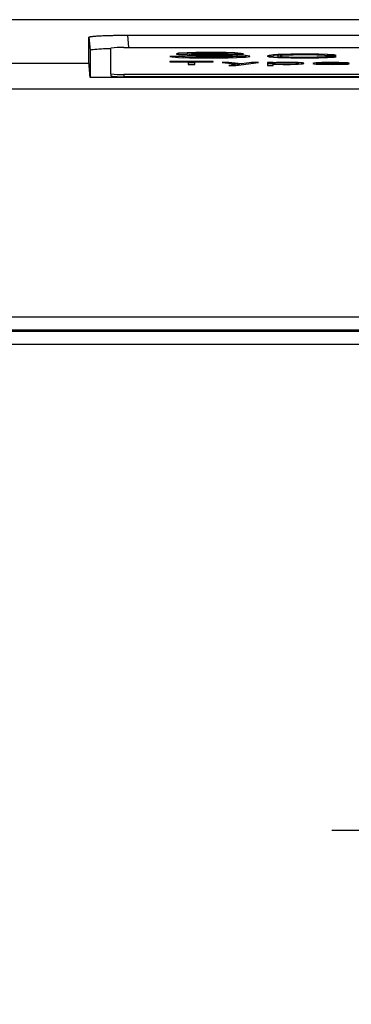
# Model space of a CAD drawing. Header units: millimetres. Extents: x 0 to 1118, y 0 to 864.
# Tile 15 of 48: x 359 to 385, y 243 to 319. Entities that reach past the tile are written whole.
import ezdxf

# ---------------------------------------------------------------- set-up
doc = ezdxf.new("R2010")
doc.units = ezdxf.units.MM
doc.linetypes.add('CENTERX2', pattern=[20.32, 12.7, -2.54, 2.54, -2.54])
doc.layers.add('CENTER', color=40, linetype='CENTERX2')

# ---------------------------------------------------------------- blocks, each defined once
blk = doc.blocks.new('SW_CENTERMARKSYMBOL_3')
at = {"layer": 'CENTER', "color": 0}
for p, q in [((0, 5.08), (0, 15.458)), ((0, 0), (0, 2.54)), ((-5.08, 0), (-15.458, 0)), ((0, 0), (-2.54, 0)), ((0, 0), (0, -2.54)), ((0, 0), (2.54, 0)), ((5.08, 0), (15.458, 0)), ((0, -5.08), (0, -15.458))]:
    blk.add_line(p, q, dxfattribs=at)

msp = doc.modelspace()

# ---------------------------------------------------------------- linework, layer by layer
for p, q in [((522.19, 318.996), (274.697, 318.996)), ((364.271, 315.621), (364.271, 317.643)), ((364.271, 317.643), (364.358, 316.641)), ((367.26, 317.8), (429.657, 317.8)), ((367.342, 316.853), (367.26, 317.8)), ((364.358, 316.641), (364.358, 314.533)), ((365.958, 314.812), (365.958, 316.801)), ((366.958, 316.853), (429.958, 316.853)), ((371.184, 316.402), (371.017, 316.367)), ((371.017, 316.367), (371.017, 316.331)), ((371.851, 316.438), (371.184, 316.402)), ((371.184, 316.402), (371.184, 316.303)), ((372.517, 316.456), (371.851, 316.438)), ((371.851, 316.438), (371.851, 316.338)), ((372.017, 316.358), (372.184, 316.385)), ((372.017, 316.34), (372.017, 316.358)), ((372.184, 316.385), (372.684, 316.402)), ((373.184, 316.465), (372.517, 316.456)), ((372.517, 316.456), (372.517, 316.396)), ((372.684, 316.402), (373.184, 316.411)), ((374.017, 316.465), (373.184, 316.465)), ((373.184, 316.465), (373.184, 316.411)), ((373.184, 316.411), (374.184, 316.411)), ((374.851, 316.456), (374.017, 316.465)), ((374.017, 316.465), (374.017, 316.411)), ((374.184, 316.411), (374.684, 316.402)), ((374.684, 316.402), (375.017, 316.385)), ((375.517, 316.429), (374.851, 316.456)), ((374.851, 316.456), (374.851, 316.394)), ((375.017, 316.385), (375.184, 316.367)), ((375.184, 316.367), (376.184, 316.367)), ((376.017, 316.394), (375.517, 316.429)), ((375.517, 316.429), (375.517, 316.367)), ((376.184, 316.367), (376.017, 316.394)), ((376.017, 316.394), (376.017, 316.367)), ((364.271, 315.621), (273.587, 315.621)), ((371.517, 316.162), (370.517, 316.162)), ((370.517, 316.162), (370.684, 316.126)), ((373.842, 315.765), (370.517, 315.765)), ((370.517, 315.765), (370.517, 315.741)), ((370.517, 315.741), (371.917, 315.741)), ((370.684, 316.126), (371.184, 316.082)), ((371.017, 316.331), (371.184, 316.296)), ((371.184, 316.303), (371.168, 316.299)), ((371.851, 316.338), (371.184, 316.303)), ((371.184, 316.296), (371.851, 316.26)), ((371.184, 316.082), (372.017, 316.055)), ((371.684, 316.135), (371.517, 316.162)), ((371.517, 316.162), (371.517, 316.071)), ((372.184, 316.108), (371.684, 316.135)), ((371.684, 316.135), (371.684, 316.066)), ((372.017, 316.343), (371.851, 316.338)), ((371.851, 316.26), (372.517, 316.242)), ((371.917, 315.741), (371.917, 315.545)), ((372.442, 315.665), (371.917, 315.665)), ((372.184, 316.313), (372.017, 316.34)), ((372.017, 316.34), (372.017, 316.255)), ((372.017, 316.055), (372.851, 316.046)), ((372.684, 316.296), (372.184, 316.313)), ((372.184, 316.313), (372.184, 316.251)), ((372.851, 316.1), (372.184, 316.108)), ((372.184, 316.108), (372.184, 316.053)), ((372.442, 315.545), (372.442, 315.741)), ((372.442, 315.741), (373.842, 315.741)), ((372.517, 316.242), (373.184, 316.233)), ((373.184, 316.287), (372.684, 316.296)), ((372.684, 316.296), (372.684, 316.24)), ((374.184, 316.1), (372.851, 316.1)), ((372.851, 316.1), (372.851, 316.046)), ((372.851, 316.046), (374.184, 316.046)), ((374.184, 316.287), (373.184, 316.287)), ((373.184, 316.287), (373.184, 316.233)), ((373.184, 316.233), (374.184, 316.233)), ((373.842, 315.741), (373.842, 315.765)), ((375.017, 316.278), (374.184, 316.287)), ((374.184, 316.287), (374.184, 316.233)), ((374.184, 316.233), (374.851, 316.224)), ((374.851, 316.108), (374.184, 316.1)), ((374.184, 316.1), (374.184, 316.046)), ((374.184, 316.046), (375.017, 316.055)), ((374.542, 315.694), (375.767, 315.563)), ((375.067, 315.694), (374.542, 315.694)), ((374.851, 316.224), (375.351, 316.206)), ((375.351, 316.126), (374.851, 316.108)), ((374.851, 316.108), (374.851, 316.053)), ((375.684, 316.26), (375.017, 316.278)), ((375.017, 316.278), (375.017, 316.218)), ((375.017, 316.055), (375.684, 316.073)), ((376.03, 315.596), (375.067, 315.694)), ((375.067, 315.694), (375.067, 315.638)), ((375.351, 316.206), (375.684, 316.18)), ((375.684, 316.153), (375.351, 316.126)), ((375.351, 316.126), (375.351, 316.064)), ((375.592, 315.47), (377.342, 315.694)), ((376.351, 316.224), (375.684, 316.26)), ((375.684, 316.26), (375.684, 316.18)), ((375.684, 316.18), (375.684, 316.153)), ((376.351, 316.124), (375.684, 316.16)), ((375.684, 316.153), (375.684, 316.073)), ((375.684, 316.073), (376.351, 316.108)), ((376.817, 315.694), (376.03, 315.596)), ((376.684, 316.189), (376.351, 316.224)), ((376.351, 316.224), (376.351, 316.124)), ((376.351, 316.108), (376.684, 316.144)), ((376.425, 316.116), (376.351, 316.124)), ((376.684, 316.144), (376.684, 316.189)), ((377.342, 315.694), (376.817, 315.694)), ((376.817, 315.694), (376.817, 315.627)), ((378.184, 316.242), (378.017, 316.189)), ((378.017, 316.189), (378.184, 316.135)), ((378.48, 315.694), (378.042, 315.694)), ((378.042, 315.694), (378.042, 315.47)), ((378.184, 316.142), (378.173, 316.139)), ((378.517, 316.278), (378.184, 316.242)), ((378.184, 316.242), (378.184, 316.142)), ((378.517, 316.178), (378.184, 316.142)), ((378.184, 316.135), (378.517, 316.1)), ((378.48, 315.666), (378.48, 315.694)), ((378.567, 315.676), (378.48, 315.666)), ((378.48, 315.666), (378.48, 315.643)), ((378.655, 315.657), (378.48, 315.643)), ((378.48, 315.643), (378.48, 315.596)), ((378.851, 316.296), (378.517, 316.278)), ((378.517, 316.278), (378.517, 316.178)), ((378.851, 316.196), (378.517, 316.178)), ((378.517, 316.1), (378.851, 316.082)), ((378.742, 315.685), (378.567, 315.676)), ((378.567, 315.676), (378.567, 315.65)), ((378.917, 315.666), (378.655, 315.657)), ((378.917, 315.69), (378.742, 315.685)), ((378.742, 315.685), (378.742, 315.66)), ((379.351, 316.313), (378.851, 316.296)), ((378.851, 316.296), (378.851, 316.198)), ((378.851, 316.198), (379.017, 316.233)), ((378.851, 316.171), (378.851, 316.198)), ((379.184, 316.126), (378.851, 316.171)), ((378.851, 316.171), (378.851, 316.082)), ((378.851, 316.082), (379.351, 316.064)), ((379.267, 315.694), (378.917, 315.69)), ((378.917, 315.69), (378.917, 315.666)), ((379.267, 315.671), (378.917, 315.666)), ((379.017, 316.233), (379.184, 316.251)), ((379.184, 316.251), (379.684, 316.278)), ((379.684, 316.1), (379.184, 316.126)), ((379.184, 316.126), (379.184, 316.07)), ((379.792, 315.694), (379.267, 315.694)), ((379.267, 315.694), (379.267, 315.671)), ((379.792, 315.671), (379.267, 315.671)), ((379.851, 316.322), (379.351, 316.313)), ((379.351, 316.313), (379.351, 316.26)), ((379.351, 316.064), (379.851, 316.055)), ((379.684, 316.278), (380.017, 316.287)), ((380.684, 316.082), (379.684, 316.1)), ((379.684, 316.1), (379.684, 316.058)), ((380.142, 315.69), (379.792, 315.694)), ((379.792, 315.694), (379.792, 315.671)), ((380.142, 315.662), (379.792, 315.671)), ((380.851, 316.331), (379.851, 316.322)), ((379.851, 316.322), (379.851, 316.282)), ((379.851, 316.055), (380.851, 316.046)), ((380.017, 316.287), (380.684, 316.296)), ((380.405, 315.68), (380.142, 315.69)), ((380.142, 315.69), (380.142, 315.662)), ((380.317, 315.648), (380.142, 315.662)), ((380.405, 315.634), (380.317, 315.648)), ((380.317, 315.591), (380.405, 315.606)), ((380.667, 315.666), (380.405, 315.68)), ((380.405, 315.68), (380.405, 315.634)), ((380.405, 315.606), (380.405, 315.634)), ((380.405, 315.606), (380.405, 315.559)), ((380.755, 315.657), (380.667, 315.666)), ((380.667, 315.666), (380.667, 315.576)), ((380.684, 316.296), (381.851, 316.287)), ((381.851, 316.091), (380.684, 316.082)), ((380.684, 316.082), (380.684, 316.048)), ((380.842, 315.638), (380.755, 315.657)), ((380.755, 315.657), (380.755, 315.582)), ((380.755, 315.582), (380.842, 315.601)), ((380.842, 315.601), (380.842, 315.638)), ((382.017, 316.322), (380.851, 316.331)), ((380.851, 316.331), (380.851, 316.294)), ((380.851, 316.046), (382.017, 316.055)), ((381.63, 315.648), (381.542, 315.62)), ((381.542, 315.62), (381.63, 315.591)), ((381.805, 315.666), (381.63, 315.648)), ((381.63, 315.648), (381.63, 315.591)), ((381.98, 315.676), (381.805, 315.666)), ((381.805, 315.666), (381.805, 315.573)), ((381.851, 316.287), (382.351, 316.269)), ((382.351, 316.108), (381.851, 316.091)), ((381.851, 316.091), (381.851, 316.054)), ((382.242, 315.685), (381.98, 315.676)), ((381.98, 315.676), (381.98, 315.62)), ((381.98, 315.61), (381.98, 315.62)), ((381.98, 315.62), (384.342, 315.62)), ((382.067, 315.596), (381.98, 315.61)), ((381.98, 315.61), (381.98, 315.563)), ((382.684, 316.304), (382.017, 316.322)), ((382.017, 316.322), (382.017, 316.281)), ((382.017, 316.055), (382.684, 316.073)), ((382.067, 315.643), (382.155, 315.652)), ((382.067, 315.638), (382.067, 315.643)), ((382.067, 315.638), (383.905, 315.638)), ((382.067, 315.638), (382.067, 315.62)), ((382.417, 315.666), (382.155, 315.652)), ((382.505, 315.69), (382.242, 315.685)), ((382.242, 315.685), (382.242, 315.657)), ((382.351, 316.269), (382.517, 316.242)), ((382.517, 316.135), (382.351, 316.108)), ((382.351, 316.108), (382.351, 316.064)), ((382.592, 315.671), (382.417, 315.666)), ((383.03, 315.694), (382.505, 315.69)), ((382.505, 315.69), (382.505, 315.669)), ((382.517, 316.242), (383.351, 316.242)), ((383.351, 316.135), (382.517, 316.135)), ((382.517, 316.135), (382.517, 316.068)), ((382.942, 315.676), (382.592, 315.671)), ((383.184, 316.278), (382.684, 316.304)), ((382.684, 316.304), (382.684, 316.242)), ((382.684, 316.073), (383.184, 316.1)), ((383.467, 315.671), (382.942, 315.676)), ((383.555, 315.69), (383.03, 315.694)), ((383.03, 315.694), (383.03, 315.675)), ((383.351, 316.242), (383.184, 316.278)), ((383.184, 316.278), (383.184, 316.242)), ((383.184, 316.1), (383.351, 316.135)), ((383.73, 315.662), (383.467, 315.671)), ((383.992, 315.676), (383.555, 315.69)), ((383.555, 315.69), (383.555, 315.668)), ((383.905, 315.648), (383.73, 315.662)), ((383.905, 315.638), (383.905, 315.648)), ((383.905, 315.638), (383.905, 315.62)), ((384.255, 315.657), (383.992, 315.676)), ((383.992, 315.676), (383.992, 315.62)), ((384.342, 315.638), (384.255, 315.657)), ((384.255, 315.657), (384.255, 315.62)), ((384.342, 315.62), (384.342, 315.638)), ((371.917, 315.545), (372.442, 315.545)), ((375.767, 315.563), (375.067, 315.47)), ((375.067, 315.47), (375.592, 315.47)), ((375.767, 315.492), (375.767, 315.563)), ((375.901, 315.509), (375.767, 315.523)), ((376.03, 315.596), (376.03, 315.526)), ((378.48, 315.595), (378.042, 315.595)), ((378.042, 315.47), (378.48, 315.47)), ((378.48, 315.596), (378.655, 315.582)), ((378.48, 315.573), (378.48, 315.596)), ((378.48, 315.47), (378.48, 315.573)), ((378.48, 315.573), (378.567, 315.563)), ((378.567, 315.563), (378.742, 315.554)), ((378.655, 315.582), (378.917, 315.573)), ((378.655, 315.582), (378.655, 315.559)), ((378.742, 315.554), (378.917, 315.549)), ((378.917, 315.573), (379.267, 315.568)), ((378.917, 315.573), (378.917, 315.549)), ((378.917, 315.549), (379.267, 315.545)), ((379.267, 315.568), (379.617, 315.568)), ((379.267, 315.568), (379.267, 315.545)), ((379.267, 315.545), (379.792, 315.545)), ((379.617, 315.568), (379.967, 315.573)), ((379.617, 315.568), (379.617, 315.545)), ((379.792, 315.545), (380.142, 315.549)), ((379.967, 315.573), (380.23, 315.582)), ((379.967, 315.573), (379.967, 315.547)), ((380.142, 315.549), (380.405, 315.559)), ((380.23, 315.582), (380.317, 315.591)), ((380.23, 315.582), (380.23, 315.553)), ((380.317, 315.591), (380.317, 315.556)), ((380.405, 315.559), (380.755, 315.582)), ((380.586, 315.571), (380.405, 315.58)), ((381.63, 315.591), (381.805, 315.573)), ((381.805, 315.573), (381.98, 315.563)), ((381.98, 315.576), (381.864, 315.57)), ((381.98, 315.563), (382.242, 315.554)), ((382.155, 315.587), (382.067, 315.596)), ((382.067, 315.596), (382.067, 315.56)), ((382.417, 315.573), (382.155, 315.587)), ((382.155, 315.587), (382.155, 315.557)), ((382.242, 315.554), (382.505, 315.549)), ((382.592, 315.568), (382.417, 315.573)), ((382.417, 315.573), (382.417, 315.551)), ((382.505, 315.549), (383.03, 315.545)), ((382.942, 315.563), (382.592, 315.568)), ((382.592, 315.568), (382.592, 315.549)), ((383.555, 315.568), (382.942, 315.563)), ((382.942, 315.563), (382.942, 315.546)), ((383.03, 315.545), (383.642, 315.549)), ((383.817, 315.577), (383.555, 315.568)), ((383.555, 315.568), (383.555, 315.549)), ((383.642, 315.549), (383.992, 315.559)), ((383.905, 315.591), (383.817, 315.577)), ((383.817, 315.577), (383.817, 315.554)), ((384.342, 315.591), (383.905, 315.591)), ((383.905, 315.591), (383.905, 315.556)), ((383.992, 315.559), (384.255, 315.573)), ((384.255, 315.573), (384.342, 315.591)), ((432.558, 314.533), (364.358, 314.533)), ((365.958, 314.812), (365.958, 314.652)), ((429.958, 314.76), (366.958, 314.76)), ((366.958, 314.76), (366.958, 314.6)), ((366.958, 314.6), (429.958, 314.6)), ((523.33, 313.623), (273.587, 313.623)), ((225.458, 296.051), (571.458, 296.051)), ((225.458, 295.052), (571.458, 295.052)), ((571.458, 294.916), (225.458, 294.916)), ((571.458, 293.917), (225.458, 293.917))]:
    msp.add_line(p, q)
for centre, start, end in [((366.709, 312.037), 87.0366, 98.95519), ((366.709, 319.576), 261.04481, 272.9634), ((366.709, 319.416), 261.04481, 272.9634)]:
    msp.add_arc(centre, 4.823, start, end)
for points, knots in [([(364.271, 317.643), (364.272, 317.647), (364.274, 317.653), (364.291, 317.662), (364.318, 317.672), (364.355, 317.681), (364.404, 317.69), (364.463, 317.699), (364.579, 317.714), (364.786, 317.733), (365.134, 317.755), (365.549, 317.773), (365.958, 317.785), (366.323, 317.792), (366.629, 317.797), (366.942, 317.799), (367.153, 317.8), (367.26, 317.8)], [0, 0, 0, 0, 0.038981, 0.077597, 0.115989, 0.154299, 0.192671, 0.231248, 0.270171, 0.385067, 0.500041, 0.614901, 0.72991, 0.797729, 0.864839, 0.932007, 1, 1, 1, 1]), ([(364.358, 316.641), (364.37, 316.652), (364.394, 316.673), (364.638, 316.712), (365.115, 316.753), (365.703, 316.77), (365.958, 316.777)], [0, 0, 0, 0, 0.189988, 0.374787, 0.727527, 1, 1, 1, 1]), ([(364.358, 314.533), (364.355, 314.575), (364.348, 314.659), (364.338, 314.777), (364.329, 314.889), (364.32, 314.993), (364.312, 315.089), (364.305, 315.178), (364.299, 315.258), (364.293, 315.331), (364.288, 315.395), (364.283, 315.451), (364.279, 315.499), (364.276, 315.539), (364.274, 315.571), (364.272, 315.595), (364.271, 315.612), (364.271, 315.618), (364.271, 315.621)], [0, 0, 0, 0, 0.068613, 0.136405, 0.203378, 0.269532, 0.334869, 0.39939, 0.463095, 0.525987, 0.588067, 0.649335, 0.709794, 0.769445, 0.828289, 0.886329, 0.943565, 1, 1, 1, 1])]:
    msp.add_open_spline(points, degree=3, knots=knots)

# ---------------------------------------------------------------- block references
at = {"layer": 'CENTER'}
msp.add_blockref('SW_CENTERMARKSYMBOL_3', (398.458, 256.366), dxfattribs=at)

doc.saveas('drawing.dxf')
